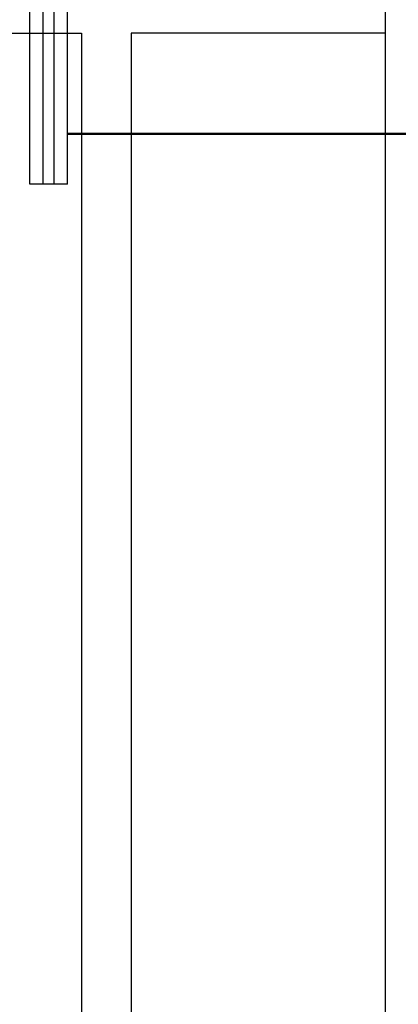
# Model space of a CAD drawing. Header units: inches. Extents: x -4968858 to -265257, y -220693 to 1871410.
# Tile 221 of 225: x -1886094 to -1885787, y 1194789 to 1195587. Entities that reach past the tile are written whole.
import ezdxf

# ---------------------------------------------------------------- set-up
doc = ezdxf.new("R2010")
doc.units = ezdxf.units.IN
doc.header["$MEASUREMENT"] = 0
doc.linetypes.add('CONTINOUS', pattern=[0])
doc.layers.add('GRID', color=8, linetype='Continuous')

# ---------------------------------------------------------------- blocks, each defined once
blk = doc.blocks.new('UTCOMBINE')
at = {"color": 6}
for p, q in [((-716267.68, 45726.59, 0), (-716267.68, 46828.94, 0)), ((-716267.68, 45726.59, 0), (-716267.68, 46828.94, 0)), ((-716267.68, 45726.59, 0), (-716267.68, 46828.94, 0)), ((-716267.68, 45726.59, 0), (-716267.68, 46828.94, 0)), ((-716062.06, 45383.96, 0), (-716062.06, 46783.94, 0)), ((-716022, 45383.96, 0), (-716022, 46783.94, 0)), ((-716022, 45383.96, 0), (-716022, 46783.94, 0)), ((-716267.68, 45299.19, 0), (-716267.68, 45726.59, 0)), ((-716267.68, 45383.96, 0), (-716062.06, 45383.96, 0)), ((-715816.38, 45383.96, 0), (-716022, 45383.96, 0))]:
    blk.add_line(p, q, dxfattribs=at)
at = {"color": 3}
for p, q in [((-716010.58, 45506.37, 0), (-716010.58, 44987.46, 0)), ((-716010.58, 45506.37, 0), (-715979.98, 45506.37, 0)), ((-715999.78, 45506.37, 0), (-715999.78, 44987.46, 0)), ((-715990.78, 45506.37, 0), (-715990.78, 44987.46, 0)), ((-715979.98, 45506.37, 0), (-715979.98, 44987.46, 0)), ((-717360.58, 45466.14, 0), (-716010.58, 45466.14, 0)), ((-717360.58, 45466.14, 0), (-716010.58, 45466.14, 0)), ((-717360.58, 45465.14, 0), (-716010.58, 45465.14, 0))]:
    blk.add_line(p, q, dxfattribs=at)
blk = doc.blocks.new('TFMR YARD')
at = {"layer": 'GRID', "color": 1, "rotation": 180}
blk.add_blockref('UTCOMBINE', (-795623.35, 296115.83, 0), dxfattribs=at)

msp = doc.modelspace()

# ---------------------------------------------------------------- block references
at = {"color": 1, "linetype": 'CONTINOUS', "lineweight": 15}
msp.add_blockref('TFMR YARD', (-1806442.03, 944843.99), dxfattribs=at)

doc.saveas('drawing.dxf')
